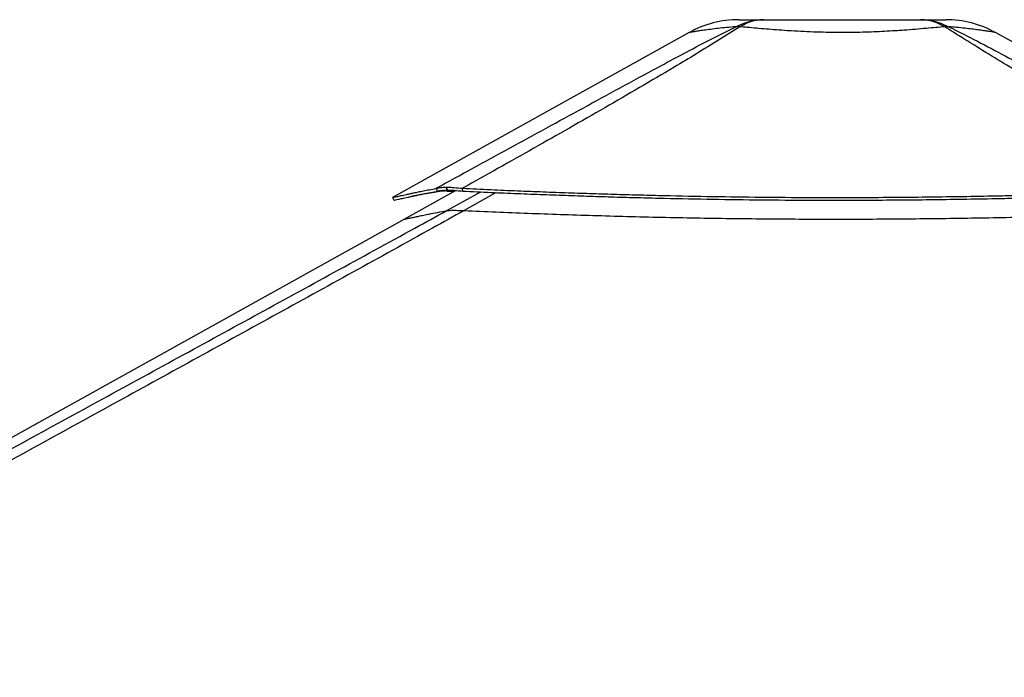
# Model space of a CAD drawing. Header units: millimetres. Extents: x 20 to 22981, y 40 to 19992.
# Tile 150 of 153: x 19349 to 20623, y 7133 to 7983. Entities that reach past the tile are written whole.
import ezdxf

# ---------------------------------------------------------------- set-up
doc = ezdxf.new("R2010")
doc.units = ezdxf.units.MM
doc.header["$LTSCALE"] = 2

msp = doc.modelspace()

# ---------------------------------------------------------------- linework, layer by layer
at = {"color": 7, "linetype": 'Continuous', "lineweight": 25}
for p, q in [((20215.55, 7966.35), (19831.72, 7753.15)), ((20960, 7772.72), (20611.76, 7966.33)), ((19913.8, 7762.14), (19847.32, 7725.21)), ((19889.96, 7761.34), (19888.23, 7764.93)), ((19901.68, 7766.37), (19901.57, 7766.37)), ((19902.59, 7762.64), (19901.57, 7766.37)), ((19902.7, 7762.64), (19901.68, 7766.37)), ((19902.7, 7762.64), (19902.59, 7762.64)), ((19922.63, 7761.33), (19922.39, 7764.93)), ((19909.84, 7736.54), (19909.77, 7736.54)), ((19847.32, 7725.21), (18087.74, 6747.85))]:
    msp.add_line(p, q, dxfattribs=at)
at = {"color": 8, "linetype": 'Continuous', "lineweight": 25}
for p, q in [((19889.96, 7761.34), (19887.6, 7760.04)), ((19902.07, 7736.15), (19946.13, 7760.27)), ((19966.04, 7759.39), (19924.35, 7736.15))]:
    msp.add_line(p, q, dxfattribs=at)
at = {"color": 7, "linetype": 'Continuous', "lineweight": 25, "flags": 128}
msp.add_lwpolyline([(19831.68, 7753.13), (19832.65, 7751.38), (19833.62, 7749.63)], dxfattribs=at)
at = {"color": 7, "linetype": 'Continuous', "lineweight": 25}
for centre, radius, start, end in [((20279.64, 7850.96), 132, 90.00001, 119.05091), ((20279.64, 7850.96), 132, 90.00001, 119.0503), ((20547.62, 7850.96), 132, 60.92915, 89.99999), ((20547.62, 7850.96), 132, 60.92839, 89.99999), ((20278.41, 7924.62), 49.34, 86.96069, 93.01438), ((20548.87, 7924.57), 49.37, 86.97156, 93.02844)]:
    msp.add_arc(centre, radius, start, end, dxfattribs=at)
for points, knots in [([(20275.81, 7973.89), (20279.68, 7975.67), (20287.45, 7979.26), (20299.75, 7982.34), (20308.14, 7982.75), (20312.35, 7982.96)], [0, 0, 0, 0, 0.3304598, 0.6637068, 1, 1, 1, 1]), ([(20279.64, 7982.96), (20279.81, 7982.96), (20280.15, 7982.96), (20282.89, 7982.96), (20287.3, 7982.96), (20293.69, 7982.96), (20301.82, 7982.96), (20308.84, 7982.96), (20312.35, 7982.96)], [0, 0, 0, 0, 0.1672509, 0.3349203, 0.5021153, 0.6679559, 0.8343213, 1, 1, 1, 1]), ([(20312.35, 7982.96), (20308.78, 7982.75), (20301.68, 7982.34), (20291.13, 7979.26), (20284.38, 7975.67), (20281.02, 7973.89)], [0, 0, 0, 0, 0.3362877, 0.6695345, 1, 1, 1, 1]), ([(20312.35, 7982.96), (20317.21, 7982.96), (20326.95, 7982.96), (20343.07, 7982.96), (20359.97, 7982.96), (20377.54, 7982.96), (20395.5, 7982.96), (20413.64, 7982.96), (20431.78, 7982.96), (20449.75, 7982.96), (20467.31, 7982.96), (20484.21, 7982.96), (20500.32, 7982.96), (20510.06, 7982.96), (20514.92, 7982.96)], [0, 0, 0, 0, 0.08285848, 0.16606082, 0.24900052, 0.33258553, 0.41640766, 0.50003658, 0.58366206, 0.66748072, 0.75106236, 0.83398119, 0.91716235, 1, 1, 1, 1]), ([(20546.26, 7973.88), (20542.9, 7975.67), (20536.15, 7979.26), (20525.59, 7982.34), (20518.49, 7982.75), (20514.92, 7982.96)], [0, 0, 0, 0, 0.3304639, 0.6637107, 1, 1, 1, 1]), ([(20514.92, 7982.96), (20519.14, 7982.75), (20527.53, 7982.34), (20539.83, 7979.26), (20547.61, 7975.67), (20551.48, 7973.88)], [0, 0, 0, 0, 0.3362893, 0.669536, 1, 1, 1, 1]), ([(20514.92, 7982.96), (20518.43, 7982.96), (20525.45, 7982.96), (20533.58, 7982.96), (20539.95, 7982.96), (20544.43, 7982.96), (20546.9, 7982.96), (20547.91, 7982.96), (20547.62, 7982.96), (20547.62, 7982.96)], [0, 0, 0, 0, 0.1656451, 0.3319771, 0.4977845, 0.6649174, 0.8325241, 0.9997446, 1, 1, 1, 1]), ([(19888.23, 7764.93), (19919.77, 7782.18), (19982.84, 7816.68), (20062.23, 7860.06), (20126.28, 7894.96), (20169.49, 7918.33), (20207.78, 7938.88), (20241.13, 7956.52), (20264.25, 7968.1), (20275.81, 7973.89)], [0, 0, 0, 0, 0.2498248, 0.49966024, 0.62465228, 0.74964171, 0.83310285, 0.916566, 1, 1, 1, 1]), ([(20281.02, 7973.88), (20271.97, 7968.12), (20253.87, 7956.6), (20225.28, 7939.03), (20191.21, 7918.53), (20151.58, 7895.19), (20091.22, 7860.25), (20014.87, 7816.8), (19953.21, 7782.22), (19922.39, 7764.93)], [0, 0, 0, 0, 0.0830755, 0.1661799, 0.2492822, 0.3742524, 0.4992252, 0.7496044, 1, 1, 1, 1]), ([(20546.26, 7973.88), (20542.48, 7973.53), (20534.88, 7972.82), (20522.13, 7971.66), (20508.34, 7970.48), (20495.78, 7969.5), (20483.56, 7968.66), (20471.82, 7967.94), (20458, 7967.26), (20443.69, 7966.74), (20428.84, 7966.4), (20413.27, 7966.29), (20397.07, 7966.42), (20380.43, 7966.83), (20363.84, 7967.5), (20351.14, 7968.2), (20339.34, 7968.96), (20328.4, 7969.74), (20315.15, 7970.81), (20302.51, 7971.91), (20291.03, 7972.95), (20284.2, 7973.59), (20281.02, 7973.88)], [0, 0, 0, 0, 0.0549576, 0.1103181, 0.1670249, 0.2242321, 0.2551085, 0.3026777, 0.3505716, 0.3995016, 0.4487947, 0.4999722, 0.5549451, 0.6104354, 0.6675819, 0.7253037, 0.7448328, 0.7960513, 0.8476559, 0.9004307, 0.9535877, 1, 1, 1, 1]), ([(20906.86, 7763.64), (20871.72, 7783.36), (20814.43, 7815.51), (20735.73, 7860.36), (20681.41, 7891.76), (20638.55, 7917.02), (20606.89, 7936), (20575.76, 7955.08), (20556.09, 7967.61), (20546.26, 7973.88)], [0, 0, 0, 0, 0.2839175, 0.4627989, 0.6416931, 0.7312098, 0.8207246, 0.9103698, 1, 1, 1, 1]), ([(20551.48, 7973.88), (20563.89, 7967.64), (20588.72, 7955.16), (20624.5, 7936.13), (20659.86, 7917.18), (20706.48, 7891.9), (20764.17, 7860.44), (20845.56, 7815.93), (20903.65, 7784.13), (20938.98, 7764.78)], [0, 0, 0, 0, 0.0897639, 0.1795426, 0.2695103, 0.35948, 0.5397535, 0.7200459, 1, 1, 1, 1]), ([(19831.76, 7753.15), (19831.8, 7753.15), (19831.9, 7753.15), (19833.65, 7753.52), (19837.14, 7754.27), (19842.39, 7755.42), (19848.34, 7756.71), (19854.22, 7757.97), (19859.4, 7759.07), (19865.26, 7760.3), (19871.94, 7761.67), (19879.52, 7763.21), (19885.27, 7764.35), (19888.23, 7764.93)], [0, 0, 0, 0, 0.07790749, 0.19892802, 0.32018431, 0.44266665, 0.56755736, 0.63439527, 0.70268767, 0.77263816, 0.84501516, 0.92030861, 1, 1, 1, 1]), ([(19833.7, 7749.65), (19833.74, 7749.65), (19833.84, 7749.66), (19835.58, 7750.02), (19839.06, 7750.77), (19844.29, 7751.9), (19850.22, 7753.18), (19856.08, 7754.43), (19861.23, 7755.52), (19867.08, 7756.74), (19873.73, 7758.1), (19881.28, 7759.63), (19887.01, 7760.76), (19889.96, 7761.34)], [0, 0, 0, 0, 0.0778768, 0.1989058, 0.3201698, 0.4426589, 0.5675549, 0.6343949, 0.7026888, 0.7726401, 0.8450172, 0.9203101, 1, 1, 1, 1]), ([(19887.6, 7760.04), (19887.15, 7759.97), (19886.16, 7759.81), (19884.57, 7759.56), (19882.75, 7759.26), (19880.84, 7758.94), (19879.04, 7758.64), (19877.45, 7758.37), (19876.12, 7758.14), (19874.98, 7757.94), (19874, 7757.77), (19872.36, 7757.48), (19870.18, 7757.09), (19867.4, 7756.59), (19864.77, 7756.1), (19862.22, 7755.63), (19859.6, 7755.13), (19857.91, 7754.8), (19856.96, 7754.61)], [0, 0, 0, 0, 0.03743257, 0.08217569, 0.13429973, 0.19324814, 0.24780263, 0.29373503, 0.33668961, 0.36901248, 0.39908824, 0.42816928, 0.52381692, 0.61005189, 0.7061426, 0.79712813, 0.88500612, 1, 1, 1, 1]), ([(19912.7, 7761.53), (19912.28, 7761.55), (19909.89, 7761.64), (19906.01, 7761.63), (19901.01, 7761.57), (19896.59, 7761.37), (19892.86, 7761.04), (19889.79, 7760.6), (19888.34, 7760.23), (19887.6, 7760.04)], [0, 0, 0, 0, 0.0352591, 0.1975734, 0.3556977, 0.5190818, 0.6834235, 0.8390129, 1, 1, 1, 1]), ([(19888.23, 7764.93), (19889.03, 7765.15), (19890.59, 7765.57), (19893.67, 7766.02), (19897.25, 7766.31), (19900.13, 7766.35), (19901.57, 7766.37)], [0, 0, 0, 0, 0.248548, 0.4910203, 0.7467369, 1, 1, 1, 1]), ([(19889.96, 7761.34), (19890.7, 7761.53), (19892.16, 7761.91), (19895.07, 7762.32), (19898.47, 7762.59), (19901.22, 7762.62), (19902.59, 7762.64)], [0, 0, 0, 0, 0.2491135, 0.4916947, 0.7471702, 1, 1, 1, 1]), ([(19900.66, 7761.53), (19901.92, 7761.47), (19904.61, 7761.36), (19908.33, 7761.11), (19910.81, 7760.9), (19911.47, 7760.85)], [0, 0, 0, 0, 0.39291732, 0.83900988, 1, 1, 1, 1]), ([(19901.68, 7766.37), (19903.21, 7766.35), (19906.29, 7766.31), (19913.05, 7765.93), (19918.68, 7765.33), (19922.39, 7764.93)], [0, 0, 0, 0, 0.253108, 0.5086806, 1, 1, 1, 1]), ([(19902.7, 7762.64), (19904.16, 7762.62), (19907.12, 7762.59), (19913.63, 7762.24), (19919.06, 7761.69), (19922.63, 7761.33)], [0, 0, 0, 0, 0.2526805, 0.5080188, 1, 1, 1, 1]), ([(19922.39, 7764.93), (19934.52, 7764.37), (19958.14, 7763.28), (19992.99, 7761.8), (20026.5, 7760.47), (20059.05, 7759.28), (20090.83, 7758.2), (20122.05, 7757.25), (20152.81, 7756.4), (20194.11, 7755.38), (20245.95, 7754.36), (20308.45, 7753.53), (20363.28, 7753.16), (20410.68, 7753.1), (20450.85, 7753.21), (20491.51, 7753.48), (20532.84, 7753.92), (20575.09, 7754.54), (20611.45, 7755.2), (20641.79, 7755.83), (20665.99, 7756.38), (20690.94, 7756.99), (20716.86, 7757.67), (20739.7, 7758.31), (20759.36, 7758.88), (20775.66, 7759.37), (20792.79, 7759.89), (20806.72, 7760.33), (20817.37, 7760.67), (20824.47, 7760.89), (20831.98, 7761.14), (20839.96, 7761.4), (20847.53, 7761.65), (20855.09, 7761.9), (20863, 7762.16), (20872.34, 7762.47), (20882.2, 7762.8), (20891.59, 7763.12), (20899.68, 7763.39), (20904.62, 7763.56), (20906.86, 7763.64)], [0, 0, 0, 0, 0.0376744, 0.0733454, 0.1076573, 0.1408366, 0.173241, 0.2049401, 0.2361659, 0.266948, 0.3305396, 0.3934096, 0.4561274, 0.4962194, 0.5366209, 0.577492, 0.6190796, 0.6616072, 0.7054231, 0.7292998, 0.7537277, 0.7789877, 0.8052209, 0.8327103, 0.8486975, 0.865302, 0.8825876, 0.9011495, 0.9080222, 0.915265, 0.9229518, 0.9310783, 0.93979, 0.9462363, 0.9543523, 0.9641226, 0.9750181, 0.9847567, 0.9930794, 1, 1, 1, 1]), ([(19922.63, 7761.33), (19934.76, 7760.78), (19958.37, 7759.7), (19993.21, 7758.23), (20026.7, 7756.91), (20059.23, 7755.73), (20091, 7754.66), (20122.21, 7753.71), (20152.95, 7752.87), (20194.23, 7751.86), (20246.03, 7750.85), (20308.51, 7750.03), (20363.3, 7749.67), (20410.68, 7749.6), (20450.84, 7749.71), (20491.47, 7749.98), (20532.77, 7750.42), (20575.01, 7751.03), (20611.34, 7751.69), (20641.67, 7752.31), (20665.86, 7752.86), (20690.8, 7753.46), (20716.7, 7754.14), (20739.53, 7754.77), (20759.18, 7755.33), (20775.48, 7755.81), (20792.6, 7756.33), (20806.52, 7756.77), (20817.17, 7757.1), (20824.26, 7757.33), (20831.77, 7757.57), (20839.74, 7757.82), (20847.31, 7758.07), (20854.87, 7758.32), (20862.77, 7758.58), (20872.11, 7758.89), (20881.97, 7759.21), (20891.35, 7759.53), (20899.44, 7759.8), (20904.37, 7759.96), (20906.61, 7760.04)], [0, 0, 0, 0, 0.0376722, 0.0733413, 0.1076519, 0.1408301, 0.1732338, 0.2049325, 0.2361582, 0.2669403, 0.3305328, 0.3934041, 0.4561237, 0.496217, 0.5366196, 0.5774919, 0.6190805, 0.6616089, 0.7054254, 0.7293024, 0.7537304, 0.7789904, 0.8052235, 0.8327128, 0.8486998, 0.8653041, 0.8825895, 0.9011511, 0.9080236, 0.9152664, 0.922953, 0.9310794, 0.9397909, 0.9462371, 0.954353, 0.9641231, 0.9750184, 0.984757, 0.9930795, 1, 1, 1, 1]), ([(19924.35, 7736.15), (19910.77, 7728.61), (19828.53, 7682.94), (19677.11, 7599.42), (19401.01, 7447.73), (18917.06, 7182.77), (18384.43, 6891.83), (17990.1, 6676.57), (17872.67, 6612.47)], [0, 0, 0, 0, 0.0199849, 0.1210519, 0.2221195, 0.4242559, 0.8285467, 1, 1, 1, 1]), ([(19902.07, 7736.15), (19902.5, 7736.21), (19903.37, 7736.34), (19905.74, 7736.5), (19908.3, 7736.52), (19909.77, 7736.54)], [0, 0, 0, 0, 0.2930384, 0.5926088, 1, 1, 1, 1]), ([(19909.84, 7736.54), (19910.59, 7736.54), (19912.42, 7736.53), (19915.8, 7736.46), (19919.92, 7736.33), (19922.87, 7736.21), (19924.35, 7736.15)], [0, 0, 0, 0, 0.1833155, 0.4504175, 0.7243165, 1, 1, 1, 1]), ([(19924.35, 7736.15), (19938.11, 7735.55), (19965.66, 7734.37), (20007.23, 7732.74), (20048.99, 7731.25), (20091.65, 7729.88), (20135.17, 7728.65), (20179.53, 7727.58), (20224.01, 7726.7), (20268.56, 7726.01), (20313.17, 7725.52), (20357.82, 7725.22), (20402.5, 7725.12), (20447.18, 7725.22), (20491.84, 7725.49), (20536.46, 7725.95), (20581.04, 7726.58), (20625.55, 7727.36), (20669.99, 7728.29), (20717.05, 7729.4), (20766.73, 7730.72), (20815.95, 7732.13), (20862.02, 7733.53), (20890.61, 7734.41), (20904.91, 7734.86)], [0, 0, 0, 0, 0.04287717, 0.08577283, 0.1287238, 0.17169308, 0.21687324, 0.26207416, 0.30725424, 0.35245443, 0.39763444, 0.44283393, 0.48801383, 0.53321251, 0.57839232, 0.62359006, 0.66876977, 0.71396649, 0.75914605, 0.8043414, 0.85788722, 0.91145629, 0.95572279, 1, 1, 1, 1])]:
    msp.add_open_spline(points, degree=3, knots=knots, dxfattribs=at)
at = {"color": 8, "linetype": 'Continuous', "lineweight": 25}
for points, knots in [([(20275.81, 7973.89), (20271.83, 7973.53), (20263.82, 7972.83), (20253.01, 7971.67), (20243.19, 7970.49), (20235.95, 7969.52), (20230.07, 7968.68), (20225.35, 7967.96), (20221.09, 7967.28), (20217.92, 7966.76), (20216.1, 7966.45), (20215.3, 7966.31), (20215.55, 7966.35), (20215.55, 7966.35)], [0, 0, 0, 0, 0.1099252, 0.2206564, 0.3340805, 0.4485054, 0.5101154, 0.6052689, 0.7010718, 0.7989473, 0.897549, 0.9998936, 1, 1, 1, 1]), ([(20611.76, 7966.33), (20611.76, 7966.33), (20612, 7966.29), (20611.12, 7966.44), (20608.87, 7966.82), (20604.77, 7967.5), (20600.29, 7968.2), (20595.22, 7968.95), (20589.71, 7969.73), (20581.54, 7970.8), (20572.14, 7971.9), (20562.09, 7972.95), (20554.85, 7973.58), (20551.48, 7973.88)], [0, 0, 0, 0, 0.0001065, 0.110049, 0.2210262, 0.3353158, 0.4507556, 0.4897853, 0.5922108, 0.6954083, 0.8009459, 0.9072478, 1, 1, 1, 1]), ([(18826.4, 7148.5), (18893.6, 7185.17), (19099.38, 7297.46), (19374.62, 7447.75), (19652.2, 7599.43), (19804.89, 7682.95), (19888.3, 7728.61), (19902.07, 7736.15)], [0, 0, 0, 0, 0.1876803, 0.5747121, 0.7682285, 0.9617455, 1, 1, 1, 1]), ([(19847.33, 7725.18), (19847.3, 7725.17), (19847.2, 7725.14), (19847.99, 7725.29), (19849.67, 7725.62), (19852.29, 7726.17), (19855.82, 7726.9), (19860.28, 7727.83), (19865.66, 7728.95), (19871.97, 7730.24), (19879.89, 7731.84), (19889.64, 7733.78), (19897.92, 7735.36), (19902.07, 7736.15)], [0, 0, 0, 0, 0.0454866, 0.1360033, 0.2265583, 0.3170753, 0.4076319, 0.498149, 0.5887071, 0.6792244, 0.7697837, 0.8848475, 1, 1, 1, 1])]:
    msp.add_open_spline(points, degree=3, knots=knots, dxfattribs=at)

doc.saveas('drawing.dxf')
